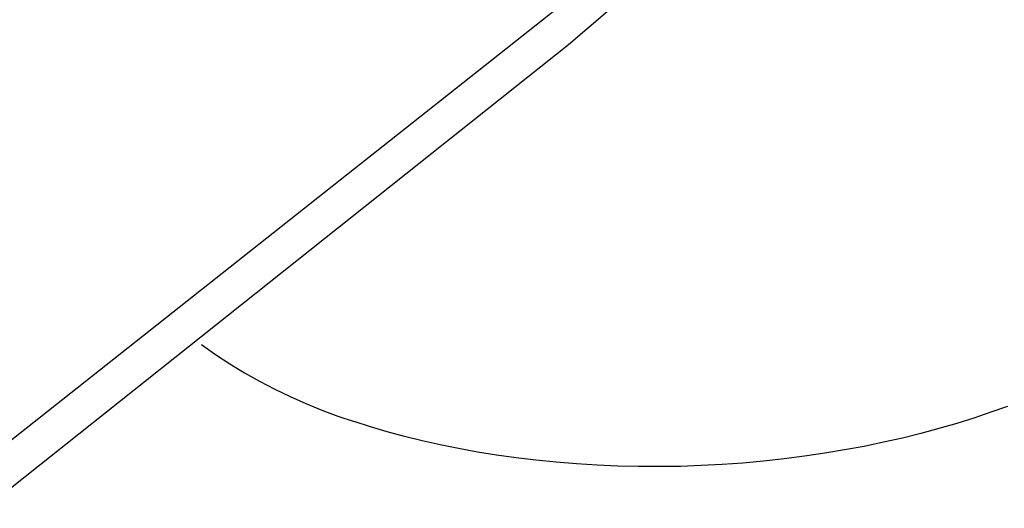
# Model space of a CAD drawing. Header units: millimetres. Extents: x 5929 to 8427, y 8701 to 10348.
# Tile 22 of 31: x 7796 to 7900, y 9806 to 9857. Entities that reach past the tile are written whole.
import ezdxf

# ---------------------------------------------------------------- set-up
doc = ezdxf.new("R2010")
doc.units = ezdxf.units.MM
doc.layers.add('Make2D$Visible$Curvas', color=7, linetype='Continuous')

msp = doc.modelspace()

# ---------------------------------------------------------------- linework, layer by layer
at = {"layer": 'Make2D$Visible$Curvas', "color": 29, "lineweight": -3, "true_color": 0x4d342b}
for p, q in [((7853.73, 9854.74), (7860.14, 9860.26)), ((7505.97, 9584.39), (7853.34, 9859.24)), ((7507.01, 9579.14), (7853.73, 9854.74))]:
    msp.add_line(p, q, dxfattribs=at)
at = {"layer": 'Make2D$Visible$Curvas', "color": 30, "lineweight": -3, "true_color": 0xff8d00}
for p, q in [((7814.8, 9822.92), (7816.3, 9821.87)), ((7816.3, 9821.87), (7817.82, 9820.88)), ((7817.82, 9820.88), (7819.38, 9819.93)), ((7819.38, 9819.93), (7820.97, 9819.04)), ((7820.97, 9819.04), (7822.58, 9818.19)), ((7822.58, 9818.19), (7824.22, 9817.4)), ((7824.22, 9817.4), (7825.89, 9816.66)), ((7825.89, 9816.66), (7827.57, 9815.97)), ((7900.26, 9816.37), (7898.49, 9815.74)), ((7827.57, 9815.97), (7829.28, 9815.34)), ((7829.28, 9815.34), (7831.01, 9814.76)), ((7898.49, 9815.74), (7896.69, 9815.13)), ((7832.73, 9814.21), (7831.01, 9814.76)), ((7834.5, 9813.68), (7832.73, 9814.21)), ((7894.86, 9814.56), (7892.98, 9814.02)), ((7896.69, 9815.13), (7894.86, 9814.56)), ((7836.32, 9813.19), (7834.5, 9813.68)), ((7838.19, 9812.72), (7836.32, 9813.19)), ((7891.06, 9813.5), (7889.1, 9813.01)), ((7892.98, 9814.02), (7891.06, 9813.5)), ((7840.1, 9812.29), (7838.19, 9812.72)), ((7842.06, 9811.89), (7840.1, 9812.29)), ((7885.05, 9812.13), (7882.98, 9811.75)), ((7887.09, 9812.56), (7885.05, 9812.13)), ((7889.1, 9813.01), (7887.09, 9812.56)), ((7844.06, 9811.52), (7842.06, 9811.89)), ((7846.1, 9811.19), (7844.06, 9811.52)), ((7848.17, 9810.9), (7846.1, 9811.19)), ((7878.74, 9811.08), (7876.58, 9810.8)), ((7880.87, 9811.39), (7878.74, 9811.08)), ((7882.98, 9811.75), (7880.87, 9811.39)), ((7850.27, 9810.65), (7848.17, 9810.9)), ((7852.41, 9810.44), (7850.27, 9810.65)), ((7854.56, 9810.26), (7852.41, 9810.44)), ((7856.74, 9810.13), (7854.56, 9810.26)), ((7858.93, 9810.04), (7856.74, 9810.13)), ((7861.14, 9809.99), (7858.93, 9810.04)), ((7863.35, 9809.98), (7861.14, 9809.99)), ((7865.57, 9810.01), (7863.35, 9809.98)), ((7867.79, 9810.09), (7865.57, 9810.01)), ((7870, 9810.2), (7867.79, 9810.09)), ((7872.21, 9810.36), (7870, 9810.2)), ((7874.4, 9810.56), (7872.21, 9810.36)), ((7876.58, 9810.8), (7874.4, 9810.56))]:
    msp.add_line(p, q, dxfattribs=at)

doc.saveas('drawing.dxf')
